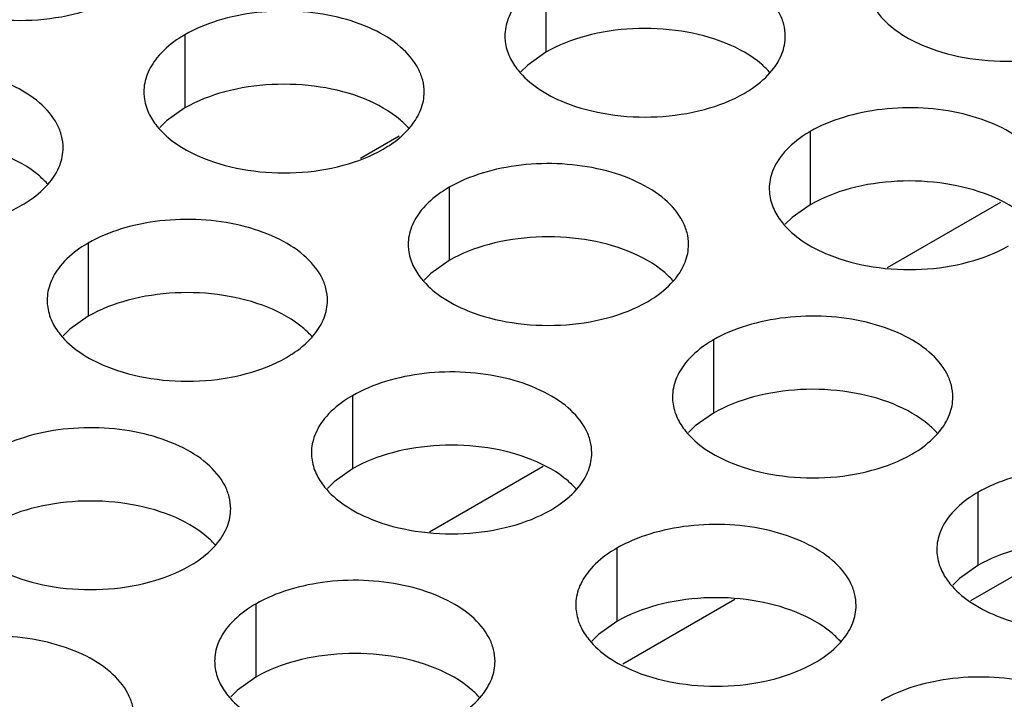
# Model space of a CAD drawing. Header units: inches. Extents: x 0 to 34, y 0 to 22.
# Tile 83 of 155: x 17.367 to 17.543, y 19.014 to 19.135. Entities that reach past the tile are written whole.
import ezdxf

# ---------------------------------------------------------------- set-up
doc = ezdxf.new("R2010")
doc.units = ezdxf.units.IN
doc.header["$LTSCALE"] = 1.87
doc.header["$MEASUREMENT"] = 0
doc.layers.get('0').update_dxf_attribs({"linetype": 'CONTINUOUS'})
doc.layers.add('02___PRT_ALL_AXES', color=7, linetype='CONTINUOUS')

msp = doc.modelspace()

# ---------------------------------------------------------------- linework, layer by layer
at = {"color": 7, "linetype": 'CONTINUOUS'}
for p, q in [((17.4346, 19.11429), (17.4277, 19.11031)), ((17.5217, 19.09083), (17.54194, 19.10252)), ((17.44005, 19.04369), (17.46029, 19.05537)), ((17.55455, 19.04176), (17.53653, 19.03135)), ((17.4945, 19.03157), (17.4745, 19.02003))]:
    msp.add_line(p, q, dxfattribs=at)
at = {"layer": '02___PRT_ALL_AXES', "color": 7, "linetype": 'CONTINUOUS'}
for p, q in [((17.4608, 19.14233), (17.4608, 19.12926)), ((17.3964, 19.13236), (17.3964, 19.1193)), ((17.4608, 19.12926), (17.45754, 19.12695)), ((17.45754, 19.12695), (17.45633, 19.12576)), ((17.3964, 19.1193), (17.39315, 19.11698)), ((17.39315, 19.11698), (17.39194, 19.11579)), ((17.50794, 19.11511), (17.50794, 19.10204)), ((17.44354, 19.10515), (17.44354, 19.09208)), ((17.50794, 19.10204), (17.50468, 19.09973)), ((17.50468, 19.09973), (17.50347, 19.09854)), ((17.37915, 19.09518), (17.37915, 19.08212)), ((17.44354, 19.09208), (17.44029, 19.08977)), ((17.44029, 19.08977), (17.43908, 19.08857)), ((17.37915, 19.08212), (17.37589, 19.0798)), ((17.37589, 19.0798), (17.37468, 19.07861)), ((17.49068, 19.07793), (17.49068, 19.06486)), ((17.42629, 19.06796), (17.42629, 19.0549)), ((17.49068, 19.06486), (17.48743, 19.06255)), ((17.48743, 19.06255), (17.48622, 19.06136)), ((17.42629, 19.0549), (17.42303, 19.05258)), ((17.42303, 19.05258), (17.42182, 19.05139)), ((17.53782, 19.05071), (17.53782, 19.03764)), ((17.47343, 19.04075), (17.47343, 19.02768)), ((17.53782, 19.03764), (17.53457, 19.03533)), ((17.53457, 19.03533), (17.53336, 19.03414)), ((17.40903, 19.03078), (17.40903, 19.01772)), ((17.47343, 19.02768), (17.47017, 19.02537)), ((17.47017, 19.02537), (17.46896, 19.02418)), ((17.40903, 19.01772), (17.40578, 19.0154)), ((17.40578, 19.0154), (17.40457, 19.01421))]:
    msp.add_line(p, q, dxfattribs=at)
at = {"layer": '02___PRT_ALL_AXES', "color": 3, "linetype": 'CONTINUOUS'}
for points, knots in [([(17.50347, 19.13211), (17.50347, 19.13282), (17.50328, 19.13428), (17.50213, 19.13719), (17.49921, 19.14055), (17.49419, 19.1436), (17.48792, 19.1457), (17.4809, 19.14669), (17.47367, 19.14649), (17.46684, 19.14512), (17.46265, 19.14339), (17.4608, 19.14233)], [0, 0, 0, 0, 0.042883, 0.087524, 0.186914, 0.304219, 0.43794, 0.582356, 0.729558, 0.871282, 1, 1, 1, 1]), ([(17.3526, 19.13755), (17.35512, 19.13653), (17.3606, 19.13512), (17.36907, 19.13471), (17.37731, 19.13593), (17.3824, 19.13789), (17.38462, 19.13917)], [0, 0, 0, 0, 0.247189, 0.509885, 0.767301, 1, 1, 1, 1]), ([(17.51872, 19.13835), (17.51911, 19.1375), (17.52049, 19.13537), (17.5238, 19.1325), (17.52685, 19.13094), (17.52853, 19.13026)], [0, 0, 0, 0, 0.215502, 0.580331, 1, 1, 1, 1]), ([(17.43908, 19.12215), (17.43908, 19.12286), (17.43889, 19.12432), (17.43774, 19.12723), (17.43482, 19.13059), (17.42979, 19.13364), (17.42353, 19.13574), (17.4165, 19.13673), (17.40927, 19.13653), (17.40244, 19.13516), (17.39825, 19.13343), (17.3964, 19.13236)], [0, 0, 0, 0, 0.042883, 0.087524, 0.186914, 0.304219, 0.43794, 0.582356, 0.729558, 0.871282, 1, 1, 1, 1]), ([(17.45582, 19.13822), (17.45509, 19.13733), (17.45392, 19.13541), (17.45348, 19.13319), (17.45347, 19.13213)], [0, 0, 0, 0, 0.520681, 1, 1, 1, 1]), ([(17.3964, 19.13236), (17.3959, 19.13207), (17.39407, 19.13093), (17.39241, 19.12949), (17.39142, 19.12826)], [0, 0, 0, 0, 0.268123, 1, 1, 1, 1]), ([(17.45347, 19.13213), (17.45347, 19.13181), (17.45355, 19.13053), (17.45392, 19.12926), (17.45433, 19.12838)], [0, 0, 0, 0, 0.245663, 1, 1, 1, 1]), ([(17.50113, 19.12602), (17.50185, 19.12691), (17.50303, 19.12883), (17.50347, 19.13105), (17.50347, 19.13211)], [0, 0, 0, 0, 0.520681, 1, 1, 1, 1]), ([(17.52853, 19.13026), (17.53105, 19.12924), (17.53653, 19.12783), (17.545, 19.12742), (17.55324, 19.12864), (17.55833, 19.1306), (17.56055, 19.13187)], [0, 0, 0, 0, 0.247189, 0.509885, 0.767301, 1, 1, 1, 1]), ([(17.39142, 19.12826), (17.3907, 19.12736), (17.38952, 19.12545), (17.38908, 19.12322), (17.38908, 19.12217)], [0, 0, 0, 0, 0.520681, 1, 1, 1, 1]), ([(17.45433, 19.12838), (17.45472, 19.12754), (17.4561, 19.12541), (17.45941, 19.12253), (17.46245, 19.12098), (17.46413, 19.12029)], [0, 0, 0, 0, 0.215502, 0.580331, 1, 1, 1, 1]), ([(17.37468, 19.11218), (17.37468, 19.1129), (17.37449, 19.11436), (17.37334, 19.11727), (17.37042, 19.12063), (17.3654, 19.12368), (17.35913, 19.12578), (17.3521, 19.12676), (17.34488, 19.12657), (17.33805, 19.1252), (17.33386, 19.12347), (17.33201, 19.1224)], [0, 0, 0, 0, 0.042883, 0.087524, 0.186914, 0.304219, 0.43794, 0.582356, 0.729558, 0.871282, 1, 1, 1, 1]), ([(17.49615, 19.12191), (17.49665, 19.1222), (17.49848, 19.12335), (17.50014, 19.12479), (17.50113, 19.12602)], [0, 0, 0, 0, 0.268123, 1, 1, 1, 1]), ([(17.38908, 19.12217), (17.38908, 19.12185), (17.38915, 19.12056), (17.38952, 19.1193), (17.38993, 19.11842)], [0, 0, 0, 0, 0.245663, 1, 1, 1, 1]), ([(17.43674, 19.11606), (17.43746, 19.11695), (17.43863, 19.11887), (17.43908, 19.12109), (17.43908, 19.12215)], [0, 0, 0, 0, 0.520681, 1, 1, 1, 1]), ([(17.46413, 19.12029), (17.46665, 19.11928), (17.47214, 19.11787), (17.48061, 19.11746), (17.48884, 19.11868), (17.49394, 19.12063), (17.49615, 19.12191)], [0, 0, 0, 0, 0.247189, 0.509885, 0.767301, 1, 1, 1, 1]), ([(17.55061, 19.10489), (17.55061, 19.1056), (17.55043, 19.10706), (17.54927, 19.10997), (17.54635, 19.11333), (17.54133, 19.11638), (17.53506, 19.11848), (17.52804, 19.11947), (17.52081, 19.11927), (17.51398, 19.1179), (17.50979, 19.11618), (17.50794, 19.11511)], [0, 0, 0, 0, 0.042883, 0.087524, 0.186914, 0.304219, 0.43794, 0.582356, 0.729558, 0.871282, 1, 1, 1, 1]), ([(17.38993, 19.11842), (17.39032, 19.11758), (17.3917, 19.11544), (17.39501, 19.11257), (17.39806, 19.11101), (17.39974, 19.11033)], [0, 0, 0, 0, 0.215502, 0.580331, 1, 1, 1, 1]), ([(17.43176, 19.11195), (17.43226, 19.11224), (17.43408, 19.11339), (17.43574, 19.11483), (17.43674, 19.11606)], [0, 0, 0, 0, 0.268123, 1, 1, 1, 1]), ([(17.50794, 19.11511), (17.50744, 19.11482), (17.50561, 19.11367), (17.50395, 19.11223), (17.50296, 19.111)], [0, 0, 0, 0, 0.268123, 1, 1, 1, 1]), ([(17.37234, 19.10609), (17.37306, 19.10699), (17.37424, 19.1089), (17.37468, 19.11113), (17.37468, 19.11218)], [0, 0, 0, 0, 0.520681, 1, 1, 1, 1]), ([(17.39974, 19.11033), (17.40226, 19.10931), (17.40774, 19.1079), (17.41621, 19.10749), (17.42445, 19.10871), (17.42954, 19.11067), (17.43176, 19.11195)], [0, 0, 0, 0, 0.247189, 0.509885, 0.767301, 1, 1, 1, 1]), ([(17.50296, 19.111), (17.50223, 19.11011), (17.50106, 19.10819), (17.50062, 19.10597), (17.50062, 19.10491)], [0, 0, 0, 0, 0.520681, 1, 1, 1, 1]), ([(17.48622, 19.09493), (17.48622, 19.09564), (17.48603, 19.0971), (17.48488, 19.10001), (17.48196, 19.10337), (17.47693, 19.10642), (17.47067, 19.10852), (17.46364, 19.10951), (17.45641, 19.10931), (17.44958, 19.10794), (17.44539, 19.10621), (17.44354, 19.10515)], [0, 0, 0, 0, 0.042883, 0.087524, 0.186914, 0.304219, 0.43794, 0.582356, 0.729558, 0.871282, 1, 1, 1, 1]), ([(17.36736, 19.10199), (17.36786, 19.10228), (17.36969, 19.10342), (17.37135, 19.10487), (17.37234, 19.10609)], [0, 0, 0, 0, 0.268123, 1, 1, 1, 1]), ([(17.44354, 19.10515), (17.44304, 19.10486), (17.44121, 19.10371), (17.43955, 19.10227), (17.43856, 19.10104)], [0, 0, 0, 0, 0.268123, 1, 1, 1, 1]), ([(17.50062, 19.10491), (17.50062, 19.10459), (17.50069, 19.10331), (17.50106, 19.10204), (17.50147, 19.10116)], [0, 0, 0, 0, 0.245663, 1, 1, 1, 1]), ([(17.33534, 19.10037), (17.33786, 19.09935), (17.34335, 19.09794), (17.35182, 19.09753), (17.36005, 19.09875), (17.36515, 19.10071), (17.36736, 19.10199)], [0, 0, 0, 0, 0.247189, 0.509885, 0.767301, 1, 1, 1, 1]), ([(17.43856, 19.10104), (17.43784, 19.10014), (17.43666, 19.09823), (17.43622, 19.09601), (17.43622, 19.09495)], [0, 0, 0, 0, 0.520681, 1, 1, 1, 1]), ([(17.50147, 19.10116), (17.50186, 19.10032), (17.50324, 19.09819), (17.50655, 19.09531), (17.50959, 19.09376), (17.51128, 19.09308)], [0, 0, 0, 0, 0.215502, 0.580331, 1, 1, 1, 1]), ([(17.42182, 19.08497), (17.42182, 19.08568), (17.42164, 19.08714), (17.42048, 19.09005), (17.41756, 19.09341), (17.41254, 19.09646), (17.40627, 19.09856), (17.39925, 19.09954), (17.39202, 19.09935), (17.38519, 19.09798), (17.381, 19.09625), (17.37915, 19.09518)], [0, 0, 0, 0, 0.042883, 0.087524, 0.186914, 0.304219, 0.43794, 0.582356, 0.729558, 0.871282, 1, 1, 1, 1]), ([(17.37915, 19.09518), (17.37865, 19.09489), (17.37682, 19.09375), (17.37516, 19.0923), (17.37417, 19.09108)], [0, 0, 0, 0, 0.268123, 1, 1, 1, 1]), ([(17.43622, 19.09495), (17.43622, 19.09463), (17.43629, 19.09335), (17.43666, 19.09208), (17.43707, 19.0912)], [0, 0, 0, 0, 0.245663, 1, 1, 1, 1]), ([(17.48388, 19.08884), (17.4846, 19.08973), (17.48578, 19.09165), (17.48622, 19.09387), (17.48622, 19.09493)], [0, 0, 0, 0, 0.520681, 1, 1, 1, 1]), ([(17.51128, 19.09308), (17.51379, 19.09206), (17.51928, 19.09065), (17.52775, 19.09024), (17.53598, 19.09146), (17.54108, 19.09342), (17.54329, 19.09469)], [0, 0, 0, 0, 0.247189, 0.509885, 0.767301, 1, 1, 1, 1]), ([(17.37417, 19.09108), (17.37344, 19.09018), (17.37227, 19.08827), (17.37183, 19.08604), (17.37183, 19.08499)], [0, 0, 0, 0, 0.520681, 1, 1, 1, 1]), ([(17.43707, 19.0912), (17.43746, 19.09036), (17.43884, 19.08823), (17.44215, 19.08535), (17.4452, 19.08379), (17.44688, 19.08311)], [0, 0, 0, 0, 0.215502, 0.580331, 1, 1, 1, 1]), ([(17.4789, 19.08473), (17.4794, 19.08502), (17.48122, 19.08617), (17.48288, 19.08761), (17.48388, 19.08884)], [0, 0, 0, 0, 0.268123, 1, 1, 1, 1]), ([(17.37183, 19.08499), (17.37183, 19.08467), (17.3719, 19.08338), (17.37227, 19.08212), (17.37268, 19.08124)], [0, 0, 0, 0, 0.245663, 1, 1, 1, 1]), ([(17.41948, 19.07888), (17.4202, 19.07977), (17.42138, 19.08169), (17.42182, 19.08391), (17.42182, 19.08497)], [0, 0, 0, 0, 0.520681, 1, 1, 1, 1]), ([(17.44688, 19.08311), (17.4494, 19.0821), (17.45488, 19.08068), (17.46335, 19.08028), (17.47159, 19.08149), (17.47668, 19.08345), (17.4789, 19.08473)], [0, 0, 0, 0, 0.247189, 0.509885, 0.767301, 1, 1, 1, 1]), ([(17.53336, 19.06771), (17.53336, 19.06842), (17.53317, 19.06988), (17.53202, 19.07279), (17.5291, 19.07615), (17.52408, 19.0792), (17.51781, 19.0813), (17.51078, 19.08229), (17.50356, 19.08209), (17.49672, 19.08072), (17.49253, 19.079), (17.49068, 19.07793)], [0, 0, 0, 0, 0.042883, 0.087524, 0.186914, 0.304219, 0.43794, 0.582356, 0.729558, 0.871282, 1, 1, 1, 1]), ([(17.37268, 19.08124), (17.37307, 19.08039), (17.37445, 19.07826), (17.37776, 19.07539), (17.3808, 19.07383), (17.38248, 19.07315)], [0, 0, 0, 0, 0.215502, 0.580331, 1, 1, 1, 1]), ([(17.4145, 19.07477), (17.415, 19.07506), (17.41683, 19.07621), (17.41849, 19.07765), (17.41948, 19.07888)], [0, 0, 0, 0, 0.268123, 1, 1, 1, 1]), ([(17.49068, 19.07793), (17.49018, 19.07764), (17.48836, 19.07649), (17.4867, 19.07505), (17.4857, 19.07382)], [0, 0, 0, 0, 0.268123, 1, 1, 1, 1]), ([(17.38248, 19.07315), (17.385, 19.07213), (17.39049, 19.07072), (17.39896, 19.07031), (17.40719, 19.07153), (17.41229, 19.07349), (17.4145, 19.07477)], [0, 0, 0, 0, 0.247189, 0.509885, 0.767301, 1, 1, 1, 1]), ([(17.4857, 19.07382), (17.48498, 19.07293), (17.4838, 19.07101), (17.48336, 19.06879), (17.48336, 19.06773)], [0, 0, 0, 0, 0.520681, 1, 1, 1, 1]), ([(17.46896, 19.05775), (17.46896, 19.05846), (17.46878, 19.05992), (17.46762, 19.06283), (17.4647, 19.06619), (17.45968, 19.06924), (17.45341, 19.07134), (17.44639, 19.07233), (17.43916, 19.07213), (17.43233, 19.07076), (17.42814, 19.06903), (17.42629, 19.06796)], [0, 0, 0, 0, 0.042883, 0.087524, 0.186914, 0.304219, 0.43794, 0.582356, 0.729558, 0.871282, 1, 1, 1, 1]), ([(17.42629, 19.06796), (17.42579, 19.06767), (17.42396, 19.06653), (17.4223, 19.06509), (17.42131, 19.06386)], [0, 0, 0, 0, 0.268123, 1, 1, 1, 1]), ([(17.48336, 19.06773), (17.48336, 19.06741), (17.48343, 19.06613), (17.4838, 19.06486), (17.48421, 19.06398)], [0, 0, 0, 0, 0.245663, 1, 1, 1, 1]), ([(17.53102, 19.06162), (17.53174, 19.06251), (17.53292, 19.06443), (17.53336, 19.06665), (17.53336, 19.06771)], [0, 0, 0, 0, 0.520681, 1, 1, 1, 1]), ([(17.42131, 19.06386), (17.42058, 19.06296), (17.41941, 19.06105), (17.41897, 19.05883), (17.41897, 19.05777)], [0, 0, 0, 0, 0.520681, 1, 1, 1, 1]), ([(17.48421, 19.06398), (17.4846, 19.06314), (17.48598, 19.06101), (17.48929, 19.05813), (17.49234, 19.05658), (17.49402, 19.0559)], [0, 0, 0, 0, 0.215502, 0.580331, 1, 1, 1, 1]), ([(17.40457, 19.04779), (17.40457, 19.0485), (17.40438, 19.04996), (17.40323, 19.05287), (17.40031, 19.05623), (17.39529, 19.05928), (17.38902, 19.06138), (17.38199, 19.06236), (17.37476, 19.06217), (17.36793, 19.0608), (17.36374, 19.05907), (17.36189, 19.058)], [0, 0, 0, 0, 0.042883, 0.087524, 0.186914, 0.304219, 0.43794, 0.582356, 0.729558, 0.871282, 1, 1, 1, 1]), ([(17.52604, 19.05751), (17.52654, 19.0578), (17.52836, 19.05895), (17.53002, 19.06039), (17.53102, 19.06162)], [0, 0, 0, 0, 0.268123, 1, 1, 1, 1]), ([(17.41897, 19.05777), (17.41897, 19.05745), (17.41904, 19.05617), (17.41941, 19.0549), (17.41982, 19.05402)], [0, 0, 0, 0, 0.245663, 1, 1, 1, 1]), ([(17.46662, 19.05166), (17.46735, 19.05255), (17.46852, 19.05447), (17.46896, 19.05669), (17.46896, 19.05775)], [0, 0, 0, 0, 0.520681, 1, 1, 1, 1]), ([(17.49402, 19.0559), (17.49654, 19.05488), (17.50202, 19.05347), (17.51049, 19.05306), (17.51873, 19.05428), (17.52382, 19.05623), (17.52604, 19.05751)], [0, 0, 0, 0, 0.247189, 0.509885, 0.767301, 1, 1, 1, 1]), ([(17.5805, 19.04049), (17.5805, 19.0412), (17.58031, 19.04266), (17.57916, 19.04557), (17.57624, 19.04894), (17.57122, 19.05198), (17.56495, 19.05408), (17.55792, 19.05507), (17.5507, 19.05487), (17.54387, 19.05351), (17.53967, 19.05178), (17.53782, 19.05071)], [0, 0, 0, 0, 0.042883, 0.087524, 0.186914, 0.304219, 0.43794, 0.582356, 0.729558, 0.871282, 1, 1, 1, 1]), ([(17.41982, 19.05402), (17.42021, 19.05318), (17.42159, 19.05104), (17.4249, 19.04817), (17.42794, 19.04661), (17.42963, 19.04593)], [0, 0, 0, 0, 0.215502, 0.580331, 1, 1, 1, 1]), ([(17.46164, 19.04755), (17.46214, 19.04784), (17.46397, 19.04899), (17.46563, 19.05043), (17.46662, 19.05166)], [0, 0, 0, 0, 0.268123, 1, 1, 1, 1]), ([(17.53782, 19.05071), (17.53732, 19.05042), (17.5355, 19.04927), (17.53384, 19.04783), (17.53284, 19.0466)], [0, 0, 0, 0, 0.268123, 1, 1, 1, 1]), ([(17.40223, 19.04169), (17.40295, 19.04259), (17.40413, 19.0445), (17.40457, 19.04673), (17.40457, 19.04779)], [0, 0, 0, 0, 0.520681, 1, 1, 1, 1]), ([(17.42963, 19.04593), (17.43214, 19.04491), (17.43763, 19.0435), (17.4461, 19.04309), (17.45433, 19.04431), (17.45943, 19.04627), (17.46164, 19.04755)], [0, 0, 0, 0, 0.247189, 0.509885, 0.767301, 1, 1, 1, 1]), ([(17.53284, 19.0466), (17.53212, 19.04571), (17.53094, 19.04379), (17.5305, 19.04157), (17.5305, 19.04051)], [0, 0, 0, 0, 0.520681, 1, 1, 1, 1]), ([(17.5161, 19.03053), (17.5161, 19.03124), (17.51592, 19.0327), (17.51477, 19.03561), (17.51184, 19.03897), (17.50682, 19.04202), (17.50055, 19.04412), (17.49353, 19.04511), (17.4863, 19.04491), (17.47947, 19.04354), (17.47528, 19.04181), (17.47343, 19.04075)], [0, 0, 0, 0, 0.042883, 0.087524, 0.186914, 0.304219, 0.43794, 0.582356, 0.729558, 0.871282, 1, 1, 1, 1]), ([(17.39725, 19.03759), (17.39775, 19.03788), (17.39957, 19.03902), (17.40123, 19.04047), (17.40223, 19.04169)], [0, 0, 0, 0, 0.268123, 1, 1, 1, 1]), ([(17.47343, 19.04075), (17.47293, 19.04046), (17.4711, 19.03931), (17.46944, 19.03787), (17.46845, 19.03664)], [0, 0, 0, 0, 0.268123, 1, 1, 1, 1]), ([(17.5305, 19.04051), (17.5305, 19.0402), (17.53057, 19.03891), (17.53094, 19.03765), (17.53135, 19.03677)], [0, 0, 0, 0, 0.245663, 1, 1, 1, 1]), ([(17.36523, 19.03597), (17.36775, 19.03495), (17.37323, 19.03354), (17.3817, 19.03313), (17.38994, 19.03435), (17.39503, 19.03631), (17.39725, 19.03759)], [0, 0, 0, 0, 0.247189, 0.509885, 0.767301, 1, 1, 1, 1]), ([(17.46845, 19.03664), (17.46772, 19.03575), (17.46655, 19.03383), (17.46611, 19.03161), (17.46611, 19.03055)], [0, 0, 0, 0, 0.520681, 1, 1, 1, 1]), ([(17.53135, 19.03677), (17.53174, 19.03592), (17.53312, 19.03379), (17.53643, 19.03092), (17.53948, 19.02936), (17.54116, 19.02868)], [0, 0, 0, 0, 0.215502, 0.580331, 1, 1, 1, 1]), ([(17.45171, 19.02057), (17.45171, 19.02128), (17.45152, 19.02274), (17.45037, 19.02565), (17.44745, 19.02901), (17.44243, 19.03206), (17.43616, 19.03416), (17.42913, 19.03515), (17.42191, 19.03495), (17.41507, 19.03358), (17.41088, 19.03185), (17.40903, 19.03078)], [0, 0, 0, 0, 0.042883, 0.087524, 0.186914, 0.304219, 0.43794, 0.582356, 0.729558, 0.871282, 1, 1, 1, 1]), ([(17.40903, 19.03078), (17.40853, 19.03049), (17.40671, 19.02935), (17.40505, 19.0279), (17.40405, 19.02668)], [0, 0, 0, 0, 0.268123, 1, 1, 1, 1]), ([(17.46611, 19.03055), (17.46611, 19.03023), (17.46618, 19.02895), (17.46655, 19.02768), (17.46696, 19.0268)], [0, 0, 0, 0, 0.245663, 1, 1, 1, 1]), ([(17.51376, 19.02444), (17.51449, 19.02533), (17.51566, 19.02725), (17.5161, 19.02947), (17.5161, 19.03053)], [0, 0, 0, 0, 0.520681, 1, 1, 1, 1]), ([(17.54116, 19.02868), (17.54368, 19.02766), (17.54916, 19.02625), (17.55763, 19.02584), (17.56587, 19.02706), (17.57096, 19.02902), (17.57318, 19.03029)], [0, 0, 0, 0, 0.247189, 0.509885, 0.767301, 1, 1, 1, 1]), ([(17.40405, 19.02668), (17.40333, 19.02578), (17.40215, 19.02387), (17.40171, 19.02164), (17.40171, 19.02059)], [0, 0, 0, 0, 0.520681, 1, 1, 1, 1]), ([(17.46696, 19.0268), (17.46735, 19.02596), (17.46873, 19.02383), (17.47204, 19.02095), (17.47508, 19.01939), (17.47677, 19.01871)], [0, 0, 0, 0, 0.215502, 0.580331, 1, 1, 1, 1]), ([(17.38731, 19.0106), (17.38731, 19.01132), (17.38713, 19.01278), (17.38598, 19.01569), (17.38305, 19.01905), (17.37803, 19.0221), (17.37176, 19.0242), (17.36474, 19.02518), (17.35751, 19.02499), (17.35068, 19.02362), (17.34649, 19.02189), (17.34464, 19.02082)], [0, 0, 0, 0, 0.042883, 0.087524, 0.186914, 0.304219, 0.43794, 0.582356, 0.729558, 0.871282, 1, 1, 1, 1]), ([(17.50878, 19.02033), (17.50928, 19.02062), (17.51111, 19.02177), (17.51277, 19.02321), (17.51376, 19.02444)], [0, 0, 0, 0, 0.268123, 1, 1, 1, 1]), ([(17.40171, 19.02059), (17.40171, 19.02027), (17.40178, 19.01898), (17.40215, 19.01772), (17.40256, 19.01684)], [0, 0, 0, 0, 0.245663, 1, 1, 1, 1]), ([(17.44937, 19.01448), (17.45009, 19.01537), (17.45127, 19.01729), (17.45171, 19.01951), (17.45171, 19.02057)], [0, 0, 0, 0, 0.520681, 1, 1, 1, 1]), ([(17.47677, 19.01871), (17.47928, 19.0177), (17.48477, 19.01629), (17.49324, 19.01588), (17.50147, 19.0171), (17.50657, 19.01905), (17.50878, 19.02033)], [0, 0, 0, 0, 0.247189, 0.509885, 0.767301, 1, 1, 1, 1]), ([(17.56324, 19.00331), (17.56325, 19.00402), (17.56306, 19.00548), (17.56191, 19.00839), (17.55898, 19.01175), (17.55396, 19.0148), (17.54769, 19.0169), (17.54067, 19.01789), (17.53344, 19.01769), (17.52661, 19.01632), (17.52242, 19.0146), (17.52057, 19.01353)], [0, 0, 0, 0, 0.042883, 0.087524, 0.186914, 0.304219, 0.43794, 0.582356, 0.729558, 0.871282, 1, 1, 1, 1]), ([(17.40256, 19.01684), (17.40295, 19.016), (17.40433, 19.01386), (17.40764, 19.01099), (17.41069, 19.00943), (17.41237, 19.00875)], [0, 0, 0, 0, 0.215502, 0.580331, 1, 1, 1, 1]), ([(17.44439, 19.01037), (17.44489, 19.01066), (17.44671, 19.01181), (17.44837, 19.01325), (17.44937, 19.01448)], [0, 0, 0, 0, 0.268123, 1, 1, 1, 1])]:
    msp.add_open_spline(points, degree=3, knots=knots, dxfattribs=at)
at = {"layer": '02___PRT_ALL_AXES', "color": 7, "linetype": 'CONTINUOUS'}
for points, knots in [([(17.49281, 19.13088), (17.4903, 19.1319), (17.48481, 19.13331), (17.47634, 19.13372), (17.46811, 19.1325), (17.46301, 19.13054), (17.4608, 19.12926)], [0, 0, 0, 0, 0.247189, 0.509885, 0.767301, 1, 1, 1, 1]), ([(17.50079, 19.12556), (17.50031, 19.12611), (17.49801, 19.12836), (17.49512, 19.12995), (17.49281, 19.13088)], [0, 0, 0, 0, 0.226307, 1, 1, 1, 1]), ([(17.42842, 19.12092), (17.4259, 19.12194), (17.42042, 19.12335), (17.41194, 19.12376), (17.40371, 19.12254), (17.39862, 19.12058), (17.3964, 19.1193)], [0, 0, 0, 0, 0.247189, 0.509885, 0.767301, 1, 1, 1, 1]), ([(17.43639, 19.1156), (17.43592, 19.11615), (17.43361, 19.1184), (17.43072, 19.11999), (17.42842, 19.12092)], [0, 0, 0, 0, 0.226307, 1, 1, 1, 1]), ([(17.372, 19.10564), (17.37152, 19.10618), (17.36922, 19.10844), (17.36633, 19.11002), (17.36402, 19.11095)], [0, 0, 0, 0, 0.226307, 1, 1, 1, 1]), ([(17.53995, 19.10366), (17.53744, 19.10468), (17.53195, 19.10609), (17.52348, 19.1065), (17.51525, 19.10528), (17.51015, 19.10332), (17.50794, 19.10204)], [0, 0, 0, 0, 0.247189, 0.509885, 0.767301, 1, 1, 1, 1]), ([(17.54793, 19.09834), (17.54745, 19.09889), (17.54515, 19.10114), (17.54226, 19.10273), (17.53995, 19.10366)], [0, 0, 0, 0, 0.226307, 1, 1, 1, 1]), ([(17.47556, 19.0937), (17.47304, 19.09472), (17.46756, 19.09613), (17.45908, 19.09654), (17.45085, 19.09532), (17.44576, 19.09336), (17.44354, 19.09208)], [0, 0, 0, 0, 0.247189, 0.509885, 0.767301, 1, 1, 1, 1]), ([(17.48353, 19.08838), (17.48306, 19.08893), (17.48075, 19.09118), (17.47786, 19.09277), (17.47556, 19.0937)], [0, 0, 0, 0, 0.226307, 1, 1, 1, 1]), ([(17.41116, 19.08374), (17.40865, 19.08475), (17.40316, 19.08617), (17.39469, 19.08657), (17.38646, 19.08536), (17.38136, 19.0834), (17.37915, 19.08212)], [0, 0, 0, 0, 0.247189, 0.509885, 0.767301, 1, 1, 1, 1]), ([(17.41914, 19.07842), (17.41866, 19.07897), (17.41636, 19.08122), (17.41347, 19.0828), (17.41116, 19.08374)], [0, 0, 0, 0, 0.226307, 1, 1, 1, 1]), ([(17.5227, 19.06648), (17.52018, 19.0675), (17.5147, 19.06891), (17.50623, 19.06932), (17.49799, 19.0681), (17.4929, 19.06614), (17.49068, 19.06486)], [0, 0, 0, 0, 0.247189, 0.509885, 0.767301, 1, 1, 1, 1]), ([(17.53068, 19.06116), (17.5302, 19.06171), (17.52789, 19.06396), (17.525, 19.06555), (17.5227, 19.06648)], [0, 0, 0, 0, 0.226307, 1, 1, 1, 1]), ([(17.4583, 19.05652), (17.45579, 19.05754), (17.4503, 19.05895), (17.44183, 19.05936), (17.4336, 19.05814), (17.4285, 19.05618), (17.42629, 19.0549)], [0, 0, 0, 0, 0.247189, 0.509885, 0.767301, 1, 1, 1, 1]), ([(17.46628, 19.0512), (17.4658, 19.05175), (17.4635, 19.054), (17.46061, 19.05559), (17.4583, 19.05652)], [0, 0, 0, 0, 0.226307, 1, 1, 1, 1]), ([(17.39391, 19.04656), (17.39139, 19.04757), (17.38591, 19.04898), (17.37744, 19.04939), (17.3692, 19.04817), (17.36411, 19.04622), (17.36189, 19.04494)], [0, 0, 0, 0, 0.247189, 0.509885, 0.767301, 1, 1, 1, 1]), ([(17.40189, 19.04124), (17.40141, 19.04178), (17.3991, 19.04404), (17.39621, 19.04562), (17.39391, 19.04656)], [0, 0, 0, 0, 0.226307, 1, 1, 1, 1]), ([(17.56984, 19.03926), (17.56732, 19.04028), (17.56184, 19.04169), (17.55337, 19.0421), (17.54513, 19.04088), (17.54004, 19.03892), (17.53782, 19.03764)], [0, 0, 0, 0, 0.247189, 0.509885, 0.767301, 1, 1, 1, 1]), ([(17.50544, 19.0293), (17.50293, 19.03032), (17.49744, 19.03173), (17.48897, 19.03214), (17.48074, 19.03092), (17.47564, 19.02896), (17.47343, 19.02768)], [0, 0, 0, 0, 0.247189, 0.509885, 0.767301, 1, 1, 1, 1]), ([(17.51342, 19.02398), (17.51294, 19.02453), (17.51064, 19.02678), (17.50775, 19.02837), (17.50544, 19.0293)], [0, 0, 0, 0, 0.226307, 1, 1, 1, 1]), ([(17.44105, 19.01934), (17.43853, 19.02036), (17.43305, 19.02177), (17.42458, 19.02218), (17.41634, 19.02096), (17.41125, 19.019), (17.40903, 19.01772)], [0, 0, 0, 0, 0.247189, 0.509885, 0.767301, 1, 1, 1, 1]), ([(17.44903, 19.01402), (17.44855, 19.01457), (17.44624, 19.01682), (17.44335, 19.01841), (17.44105, 19.01934)], [0, 0, 0, 0, 0.226307, 1, 1, 1, 1])]:
    msp.add_open_spline(points, degree=3, knots=knots, dxfattribs=at)

doc.saveas('drawing.dxf')
